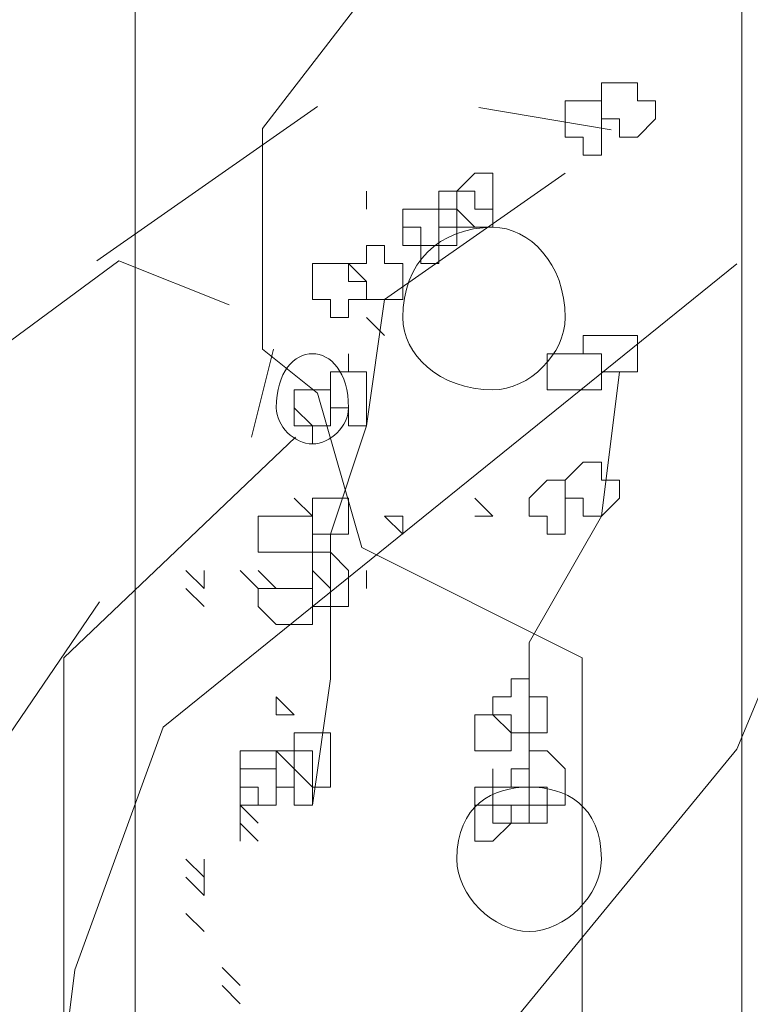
# Model space of a CAD drawing. Header units: millimetres. Extents: x 16698 to 93787, y -21104 to 39413.
# Tile 99 of 256: x 24618.69 to 24625.39, y 9758.11 to 9767.14. Entities that reach past the tile are written whole.
import ezdxf

# ---------------------------------------------------------------- set-up
doc = ezdxf.new("R2010")
doc.units = ezdxf.units.MM
doc.layers.add('_MODUS - zielen', color=66, linetype='Continuous', lineweight=9)
doc.layers.add('Hatch', color=4, linetype='Continuous', lineweight=5)

msp = doc.modelspace()

# ---------------------------------------------------------------- hatches: boundary and pattern name
at = {"layer": 'Hatch', "ltscale": 2, "true_color": 0xc7c7c7}
h = msp.add_hatch(dxfattribs=at)
h.set_pattern_fill('GRATE', color=9, scale=7, angle=90)
h.paths.add_polyline_path([(24866.08516, 9993.23322), (25012.58516, 9993.23322), (25012.58516, 9747.23322), (24548.33412, 9747.23322), (24548.33412, 9824.23322), (24866.08516, 9824.23322)])

# ---------------------------------------------------------------- linework, layer by layer
at = {"layer": '_MODUS - zielen', "transparency": 33554687}
msp.add_line((24617.45145, 9758.9038), (24619.42423, 9761.80302), dxfattribs=at)
for points in [[(24624.65632, 9770.99165), (24620.91723, 9766.14067), (24620.91723, 9764.11939), (24621.42269, 9763.71518), (24621.82663, 9762.30033), (24623.84738, 9761.28969), (24623.84738, 9754.61966), (24621.82663, 9753.40678), (24619.40087, 9756.03451), (24617.68254, 9758.46), (24617.68254, 9763.51295), (24619.60284, 9764.92806), (24620.61375, 9764.52359)], [(24621.42269, 9766.3429), (24619.40087, 9764.92806)], [(24622.8991, 9766.33209), (24624.11198, 9766.12985)], [(24625.26223, 9764.89931), (24620.00678, 9760.65464), (24619.1989, 9758.43125), (24618.99693, 9756.8143)], [(24621.01769, 9764.11939), (24620.81572, 9763.31098)], [(24621.21966, 9763.31098), (24619.09739, 9761.28969), (24619.09739, 9756.84292), (24619.60284, 9756.03451)], [(24626.27314, 9762.87803), (24625.26223, 9760.45254), (24622.0286, 9756.51108), (24624.04935, 9756.46059), (24627.88996, 9756.46059), (24627.68799, 9754.79302), (24625.4642, 9749.33587), (24624.85829, 9748.32522), (24624.25238, 9748.52732)]]:
    msp.add_lwpolyline(points, dxfattribs=at)
at = {"layer": '_MODUS - zielen', "transparency": 33554687, "elevation": -6681.00084}
for points in [[(24624.18779, 9766.55909), (24624.02232, 9766.55909), (24624.02232, 9766.39363), (24624.02232, 9766.39363), (24624.02232, 9766.22816), (24624.18779, 9766.22816), (24624.18779, 9766.0627), (24624.35325, 9766.0627), (24624.35325, 9766.0627), (24624.51871, 9766.22816), (24624.51871, 9766.39363), (24624.51871, 9766.39363), (24624.35325, 9766.39363), (24624.35325, 9766.55909), (24624.35325, 9766.55909)], [(24623.85686, 9766.39363), (24623.69139, 9766.39363), (24623.69139, 9766.22816), (24623.69139, 9766.0627), (24623.69139, 9766.0627), (24623.85686, 9766.0627), (24623.85686, 9765.89724), (24624.02232, 9765.89724), (24624.02232, 9765.89724), (24624.02232, 9766.0627), (24624.02232, 9766.0627), (24624.02232, 9766.22816), (24624.02232, 9766.39363), (24624.02232, 9766.39363)], [(24622.86408, 9765.73177), (24622.69861, 9765.56631), (24622.69861, 9765.40084), (24622.69861, 9765.40084), (24622.86408, 9765.23538), (24622.86408, 9765.23538), (24623.02954, 9765.23538), (24623.02954, 9765.40084), (24623.02954, 9765.40084), (24623.02954, 9765.56631), (24623.02954, 9765.73177)], [(24622.69861, 9765.56631), (24622.53315, 9765.56631), (24622.53315, 9765.40084), (24622.53315, 9765.40084), (24622.53315, 9765.23538), (24622.69861, 9765.23538), (24622.69861, 9765.23538), (24622.86408, 9765.23538), (24622.86408, 9765.23538), (24622.86408, 9765.23538), (24623.02954, 9765.23538), (24623.02954, 9765.40084), (24623.02954, 9765.40084), (24622.86408, 9765.40084), (24622.86408, 9765.56631), (24622.86408, 9765.56631)], [(24622.36769, 9765.40084), (24622.20222, 9765.40084), (24622.20222, 9765.23538), (24622.20222, 9765.23538), (24622.20222, 9765.06992), (24622.36769, 9765.06992), (24622.36769, 9764.90445), (24622.53315, 9764.90445), (24622.53315, 9765.06992), (24622.53315, 9765.23538), (24622.53315, 9765.23538), (24622.53315, 9765.40084), (24622.53315, 9765.40084), (24622.53315, 9765.40084)], [(24622.36769, 9765.40084), (24622.36769, 9765.40084), (24622.20222, 9765.40084), (24622.20222, 9765.23538), (24622.36769, 9765.23538), (24622.36769, 9765.23538), (24622.36769, 9765.06992), (24622.53315, 9765.06992), (24622.53315, 9765.06992), (24622.69861, 9765.06992), (24622.69861, 9765.23538), (24622.69861, 9765.23538), (24622.69861, 9765.40084), (24622.69861, 9765.40084), (24622.53315, 9765.40084), (24622.53315, 9765.40084)], [(24621.8713, 9765.06992), (24621.8713, 9764.90445), (24621.70583, 9764.90445), (24621.70583, 9764.90445), (24621.8713, 9764.73899), (24621.8713, 9764.57353), (24621.8713, 9764.57353), (24622.03676, 9764.57353), (24622.20222, 9764.57353), (24622.20222, 9764.73899), (24622.20222, 9764.90445), (24622.20222, 9764.90445), (24622.03676, 9764.90445), (24622.03676, 9765.06992)], [(24621.54037, 9764.90445), (24621.37491, 9764.90445), (24621.37491, 9764.73899), (24621.37491, 9764.57353), (24621.37491, 9764.57353), (24621.54037, 9764.57353), (24621.54037, 9764.40806), (24621.70583, 9764.40806), (24621.70583, 9764.40806), (24621.70583, 9764.57353), (24621.8713, 9764.57353), (24621.8713, 9764.57353), (24621.8713, 9764.73899), (24621.70583, 9764.73899), (24621.70583, 9764.90445), (24621.70583, 9764.90445)], [(24624.02232, 9764.2426), (24623.85686, 9764.2426), (24623.85686, 9764.07714), (24624.02232, 9764.07714), (24624.02232, 9763.91167), (24624.02232, 9763.91167), (24624.18779, 9763.91167), (24624.35325, 9763.91167), (24624.35325, 9764.07714), (24624.35325, 9764.07714), (24624.35325, 9764.2426), (24624.18779, 9764.2426), (24624.18779, 9764.2426)], [(24621.70583, 9763.91167), (24621.54037, 9763.91167), (24621.54037, 9763.74621), (24621.54037, 9763.74621), (24621.54037, 9763.58075), (24621.70583, 9763.58075), (24621.70583, 9763.41528), (24621.70583, 9763.41528), (24621.8713, 9763.41528), (24621.8713, 9763.58075), (24621.8713, 9763.58075), (24621.8713, 9763.74621), (24621.8713, 9763.74621), (24621.8713, 9763.74621), (24621.8713, 9763.91167), (24621.70583, 9763.91167), (24621.70583, 9764.07714), (24621.70583, 9764.07714)], [(24621.70583, 9763.91167), (24621.54037, 9763.91167), (24621.54037, 9763.74621), (24621.54037, 9763.74621), (24621.54037, 9763.58075), (24621.70583, 9763.58075), (24621.70583, 9763.41528), (24621.70583, 9763.41528), (24621.8713, 9763.41528), (24621.8713, 9763.58075), (24621.8713, 9763.58075), (24621.8713, 9763.74621), (24621.8713, 9763.74621), (24621.8713, 9763.74621), (24621.8713, 9763.91167), (24621.70583, 9763.91167), (24621.70583, 9764.07714), (24621.70583, 9764.07714)], [(24623.69139, 9764.07714), (24623.52593, 9764.07714), (24623.52593, 9764.07714), (24623.52593, 9763.91167), (24623.52593, 9763.74621), (24623.69139, 9763.74621), (24623.69139, 9763.74621), (24623.69139, 9763.74621), (24623.85686, 9763.74621), (24623.85686, 9763.74621), (24624.02232, 9763.74621), (24624.02232, 9763.91167), (24624.02232, 9764.07714), (24623.85686, 9764.07714), (24623.85686, 9764.07714)], [(24621.37491, 9763.74621), (24621.20944, 9763.74621), (24621.20944, 9763.74621), (24621.20944, 9763.58075), (24621.20944, 9763.41528), (24621.20944, 9763.41528), (24621.37491, 9763.41528), (24621.37491, 9763.24982), (24621.37491, 9763.41528), (24621.54037, 9763.41528), (24621.54037, 9763.41528), (24621.54037, 9763.58075), (24621.54037, 9763.74621)], [(24621.37491, 9763.74621), (24621.20944, 9763.74621), (24621.20944, 9763.74621), (24621.20944, 9763.58075), (24621.20944, 9763.41528), (24621.20944, 9763.41528), (24621.37491, 9763.41528), (24621.37491, 9763.24982), (24621.37491, 9763.41528), (24621.54037, 9763.41528), (24621.54037, 9763.41528), (24621.54037, 9763.58075), (24621.54037, 9763.74621)], [(24623.85686, 9763.08436), (24623.69139, 9762.91889), (24623.69139, 9762.75343), (24623.69139, 9762.75343), (24623.85686, 9762.75343), (24623.85686, 9762.58797), (24624.02232, 9762.58797), (24624.02232, 9762.58797), (24624.18779, 9762.75343), (24624.18779, 9762.75343), (24624.18779, 9762.91889), (24624.02232, 9762.91889), (24624.02232, 9763.08436), (24624.02232, 9763.08436)], [(24623.52593, 9762.91889), (24623.36047, 9762.75343), (24623.36047, 9762.75343), (24623.36047, 9762.58797), (24623.36047, 9762.58797), (24623.52593, 9762.58797), (24623.52593, 9762.4225), (24623.69139, 9762.4225), (24623.69139, 9762.58797), (24623.69139, 9762.58797), (24623.69139, 9762.75343), (24623.69139, 9762.75343), (24623.69139, 9762.75343), (24623.69139, 9762.91889)], [(24621.37491, 9762.75343), (24621.37491, 9762.75343), (24621.37491, 9762.75343), (24621.37491, 9762.58797), (24621.37491, 9762.58797), (24621.37491, 9762.4225), (24621.37491, 9762.4225), (24621.54037, 9762.4225), (24621.70583, 9762.4225), (24621.70583, 9762.58797), (24621.70583, 9762.58797), (24621.70583, 9762.75343), (24621.54037, 9762.75343)], [(24621.04398, 9762.58797), (24620.87852, 9762.58797), (24620.87852, 9762.4225), (24620.87852, 9762.25704), (24621.04398, 9762.25704), (24621.04398, 9762.25704), (24621.04398, 9762.25704), (24621.20944, 9762.25704), (24621.37491, 9762.25704), (24621.37491, 9762.25704), (24621.37491, 9762.4225), (24621.37491, 9762.58797), (24621.20944, 9762.58797)], [(24621.37491, 9762.25704), (24621.37491, 9762.25704), (24621.37491, 9762.09158), (24621.37491, 9761.92611), (24621.37491, 9761.92611), (24621.37491, 9761.76065), (24621.37491, 9761.76065), (24621.54037, 9761.76065), (24621.70583, 9761.76065), (24621.70583, 9761.92611), (24621.70583, 9761.92611), (24621.70583, 9762.09158), (24621.54037, 9762.25704)], [(24621.04398, 9761.92611), (24620.87852, 9761.92611), (24620.87852, 9761.92611), (24620.87852, 9761.76065), (24621.04398, 9761.59519), (24621.04398, 9761.59519), (24621.20944, 9761.59519), (24621.37491, 9761.59519), (24621.37491, 9761.76065), (24621.37491, 9761.92611), (24621.20944, 9761.92611)], [(24623.195, 9761.0988), (24623.195, 9760.93333), (24623.02954, 9760.93333), (24623.02954, 9760.76787), (24623.02954, 9760.76787), (24623.195, 9760.76787), (24623.195, 9760.6024), (24623.36047, 9760.6024), (24623.36047, 9760.6024), (24623.52593, 9760.6024), (24623.52593, 9760.76787), (24623.52593, 9760.76787), (24623.52593, 9760.93333), (24623.36047, 9760.93333), (24623.36047, 9761.0988), (24623.36047, 9761.0988)], [(24622.86408, 9760.76787), (24622.86408, 9760.76787), (24622.86408, 9760.76787), (24622.86408, 9760.6024), (24622.86408, 9760.43694), (24622.86408, 9760.43694), (24622.86408, 9760.43694), (24623.02954, 9760.43694), (24623.02954, 9760.43694), (24623.02954, 9760.43694), (24623.195, 9760.43694), (24623.195, 9760.6024), (24623.02954, 9760.76787), (24623.02954, 9760.76787), (24623.02954, 9760.76787)], [(24621.20944, 9760.6024), (24621.20944, 9760.43694), (24621.20944, 9760.43694), (24621.20944, 9760.27148), (24621.37491, 9760.10601), (24621.37491, 9760.10601), (24621.54037, 9760.10601), (24621.54037, 9760.27148), (24621.54037, 9760.43694), (24621.54037, 9760.43694), (24621.54037, 9760.6024), (24621.37491, 9760.6024), (24621.37491, 9760.6024)], [(24620.87852, 9760.43694), (24620.87852, 9760.43694), (24620.71305, 9760.43694), (24620.71305, 9760.27148), (24620.71305, 9760.10601), (24620.87852, 9760.10601), (24620.87852, 9759.94055), (24621.04398, 9759.94055), (24621.04398, 9759.94055), (24621.04398, 9760.10601), (24621.20944, 9760.10601), (24621.20944, 9760.10601), (24621.20944, 9760.27148), (24621.04398, 9760.43694), (24621.04398, 9760.43694)], [(24621.04398, 9760.43694), (24621.04398, 9760.43694), (24621.04398, 9760.43694), (24621.04398, 9760.27148), (24621.04398, 9760.10601), (24621.04398, 9760.10601), (24621.04398, 9760.10601), (24621.20944, 9760.10601), (24621.20944, 9759.94055), (24621.37491, 9759.94055), (24621.37491, 9760.10601), (24621.37491, 9760.10601), (24621.37491, 9760.10601), (24621.37491, 9760.27148), (24621.37491, 9760.43694), (24621.37491, 9760.43694), (24621.20944, 9760.43694)], [(24623.36047, 9760.43694), (24623.36047, 9760.27148), (24623.195, 9760.27148), (24623.195, 9760.10601), (24623.36047, 9760.10601), (24623.36047, 9760.10601), (24623.36047, 9759.94055), (24623.36047, 9759.94055), (24623.52593, 9759.94055), (24623.69139, 9759.94055), (24623.69139, 9760.10601), (24623.69139, 9760.10601), (24623.69139, 9760.27148), (24623.52593, 9760.43694)], [(24620.71305, 9760.27148), (24620.71305, 9760.27148), (24620.71305, 9760.10601), (24620.71305, 9760.10601), (24620.71305, 9759.94055), (24620.71305, 9759.94055), (24620.87852, 9759.94055), (24621.04398, 9759.94055), (24621.04398, 9759.94055), (24621.04398, 9759.94055), (24621.04398, 9760.10601), (24621.04398, 9760.10601), (24621.04398, 9760.27148), (24620.87852, 9760.27148)], [(24623.02954, 9760.10601), (24622.86408, 9760.10601), (24622.86408, 9760.10601), (24622.86408, 9759.94055), (24622.86408, 9759.94055), (24623.02954, 9759.94055), (24623.02954, 9759.77509), (24623.02954, 9759.77509), (24623.195, 9759.77509), (24623.195, 9759.94055), (24623.36047, 9759.94055), (24623.36047, 9759.94055), (24623.36047, 9760.10601), (24623.195, 9760.10601), (24623.02954, 9760.10601), (24623.02954, 9760.27148), (24623.02954, 9760.27148)], [(24622.86408, 9760.10601), (24622.86408, 9759.94055), (24622.86408, 9759.94055), (24622.86408, 9759.77509), (24622.86408, 9759.60962), (24622.86408, 9759.60962), (24623.02954, 9759.60962), (24623.02954, 9759.60962), (24623.02954, 9759.60962), (24623.195, 9759.77509), (24623.195, 9759.94055), (24623.02954, 9759.94055), (24623.02954, 9759.94055), (24623.02954, 9760.10601)], [(24623.195, 9760.10601), (24623.02954, 9760.10601), (24623.02954, 9760.10601), (24623.02954, 9759.94055), (24623.02954, 9759.94055), (24623.195, 9759.94055), (24623.195, 9759.77509), (24623.36047, 9759.77509), (24623.36047, 9759.77509), (24623.52593, 9759.77509), (24623.52593, 9759.94055), (24623.52593, 9759.94055), (24623.52593, 9760.10601), (24623.36047, 9760.10601), (24623.36047, 9760.10601)]]:
    msp.add_lwpolyline(points, close=True, dxfattribs=at)
for points in [[(24623.69139, 9765.73177), (24622.03676, 9764.57353), (24621.8713, 9763.41528), (24621.54037, 9762.4225)], [(24621.8713, 9765.40084), (24621.8713, 9765.56631), (24621.8713, 9765.56631)], [(24622.03676, 9764.2426), (24621.8713, 9764.40806), (24621.8713, 9764.40806)], [(24624.18779, 9763.91167), (24624.02232, 9762.58797), (24624.02232, 9762.58797)], [(24621.37491, 9763.41528), (24621.20944, 9763.58075), (24621.20944, 9763.58075)], [(24621.37491, 9762.58797), (24621.20944, 9762.75343), (24621.20944, 9762.75343)], [(24623.02954, 9762.58797), (24622.86408, 9762.75343), (24622.86408, 9762.75343)], [(24623.02954, 9762.58797), (24622.86408, 9762.75343), (24622.86408, 9762.75343)], [(24622.20222, 9762.58797), (24622.03676, 9762.58797), (24622.03676, 9762.58797)], [(24622.20222, 9762.4225), (24622.03676, 9762.58797), (24622.03676, 9762.58797)], [(24622.20222, 9762.4225), (24622.20222, 9762.58797), (24622.20222, 9762.58797)], [(24622.20222, 9762.4225), (24622.20222, 9762.58797), (24622.20222, 9762.58797)], [(24623.02954, 9762.58797), (24622.86408, 9762.58797), (24622.86408, 9762.58797)], [(24623.02954, 9762.58797), (24622.86408, 9762.58797), (24622.86408, 9762.58797)], [(24623.02954, 9762.58797), (24622.86408, 9762.58797), (24622.86408, 9762.58797)], [(24624.02232, 9762.58797), (24623.36047, 9761.42972), (24623.36047, 9759.77509)], [(24621.54037, 9762.4225), (24621.54037, 9761.0988), (24621.37491, 9759.94055)], [(24620.38213, 9761.92611), (24620.21666, 9762.09158), (24620.21666, 9762.09158)], [(24620.38213, 9761.92611), (24620.38213, 9762.09158), (24620.38213, 9762.09158)], [(24620.87852, 9761.92611), (24620.71305, 9762.09158), (24620.71305, 9762.09158)], [(24620.87852, 9761.92611), (24620.71305, 9762.09158), (24620.71305, 9762.09158)], [(24620.87852, 9761.92611), (24620.71305, 9762.09158), (24620.71305, 9762.09158)], [(24620.87852, 9761.92611), (24620.71305, 9762.09158), (24620.71305, 9762.09158)], [(24620.87852, 9761.92611), (24620.71305, 9762.09158), (24620.71305, 9762.09158)], [(24620.87852, 9761.92611), (24620.71305, 9762.09158), (24620.71305, 9762.09158)], [(24620.87852, 9761.92611), (24620.71305, 9762.09158), (24620.71305, 9762.09158)], [(24620.87852, 9761.92611), (24620.71305, 9762.09158), (24620.71305, 9762.09158)], [(24621.04398, 9761.92611), (24620.87852, 9762.09158), (24620.87852, 9762.09158)], [(24621.04398, 9761.92611), (24620.87852, 9762.09158), (24620.87852, 9762.09158)], [(24621.54037, 9761.92611), (24621.37491, 9762.09158), (24621.37491, 9762.09158)], [(24621.54037, 9761.92611), (24621.37491, 9762.09158), (24621.37491, 9762.09158)], [(24621.54037, 9761.92611), (24621.37491, 9762.09158), (24621.37491, 9762.09158)], [(24621.54037, 9761.92611), (24621.37491, 9762.09158), (24621.37491, 9762.09158)], [(24621.54037, 9761.92611), (24621.37491, 9762.09158), (24621.37491, 9762.09158)], [(24621.8713, 9761.92611), (24621.8713, 9762.09158), (24621.8713, 9762.09158)], [(24621.8713, 9761.92611), (24621.8713, 9762.09158), (24621.8713, 9762.09158)], [(24621.8713, 9761.92611), (24621.8713, 9762.09158), (24621.8713, 9762.09158)], [(24621.8713, 9761.92611), (24621.8713, 9762.09158), (24621.8713, 9762.09158)], [(24621.8713, 9761.92611), (24621.8713, 9762.09158), (24621.8713, 9762.09158)], [(24620.38213, 9761.76065), (24620.21666, 9761.92611), (24620.21666, 9761.92611)], [(24621.20944, 9760.76787), (24621.04398, 9760.93333), (24621.04398, 9760.93333)], [(24621.04398, 9760.76787), (24621.04398, 9760.93333), (24621.04398, 9760.93333)], [(24621.20944, 9760.76787), (24621.04398, 9760.93333), (24621.04398, 9760.93333)], [(24621.20944, 9760.76787), (24621.04398, 9760.93333), (24621.04398, 9760.93333)], [(24621.20944, 9760.76787), (24621.04398, 9760.76787), (24621.04398, 9760.76787)], [(24620.87852, 9759.77509), (24620.71305, 9759.94055), (24620.71305, 9759.94055)], [(24620.87852, 9759.77509), (24620.71305, 9759.94055), (24620.71305, 9759.94055)], [(24620.87852, 9759.77509), (24620.71305, 9759.94055), (24620.71305, 9759.94055)], [(24620.87852, 9759.77509), (24620.71305, 9759.94055), (24620.71305, 9759.94055)], [(24620.71305, 9759.77509), (24620.71305, 9759.94055), (24620.71305, 9759.94055)], [(24620.87852, 9759.60962), (24620.71305, 9759.77509), (24620.71305, 9759.77509)], [(24620.87852, 9759.60962), (24620.71305, 9759.77509), (24620.71305, 9759.77509)], [(24620.87852, 9759.60962), (24620.71305, 9759.77509), (24620.71305, 9759.77509)], [(24620.71305, 9759.60962), (24620.71305, 9759.77509), (24620.71305, 9759.77509)], [(24620.87852, 9759.60962), (24620.71305, 9759.77509), (24620.71305, 9759.77509)], [(24620.38213, 9759.2787), (24620.21666, 9759.44416), (24620.21666, 9759.44416)], [(24620.38213, 9759.2787), (24620.21666, 9759.44416), (24620.21666, 9759.44416)], [(24620.38213, 9759.2787), (24620.21666, 9759.44416), (24620.21666, 9759.44416)], [(24620.38213, 9759.2787), (24620.21666, 9759.44416), (24620.21666, 9759.44416)], [(24620.38213, 9759.2787), (24620.21666, 9759.44416), (24620.21666, 9759.44416)], [(24620.38213, 9759.2787), (24620.38213, 9759.44416), (24620.38213, 9759.44416)], [(24620.38213, 9759.11323), (24620.21666, 9759.2787), (24620.21666, 9759.2787)], [(24620.38213, 9759.11323), (24620.21666, 9759.2787), (24620.21666, 9759.2787)], [(24620.38213, 9759.11323), (24620.21666, 9759.2787), (24620.21666, 9759.2787)], [(24620.38213, 9759.11323), (24620.21666, 9759.2787), (24620.21666, 9759.2787)], [(24620.38213, 9759.11323), (24620.21666, 9759.2787), (24620.21666, 9759.2787)], [(24620.38213, 9759.11323), (24620.21666, 9759.2787), (24620.21666, 9759.2787)], [(24620.38213, 9759.11323), (24620.21666, 9759.2787), (24620.21666, 9759.2787)], [(24620.38213, 9759.11323), (24620.38213, 9759.2787), (24620.38213, 9759.2787)], [(24620.38213, 9758.78231), (24620.21666, 9758.94777), (24620.21666, 9758.94777)], [(24620.38213, 9758.78231), (24620.21666, 9758.94777), (24620.21666, 9758.94777)], [(24620.38213, 9758.78231), (24620.21666, 9758.94777), (24620.21666, 9758.94777)], [(24620.71305, 9758.28592), (24620.54759, 9758.45138), (24620.54759, 9758.45138)], [(24620.71305, 9758.12045), (24620.54759, 9758.28592), (24620.54759, 9758.28592)], [(24620.71305, 9758.12045), (24620.54759, 9758.28592), (24620.54759, 9758.28592)]]:
    msp.add_lwpolyline(points, dxfattribs=at)
at = {"layer": '_MODUS - zielen', "transparency": 33554687}
for points in [[(24623.69139, 9764.40806, -6681.00084), (24623.69139, 9764.90445, -6681.00084), (24623.36047, 9765.23538, -6681.00084), (24623.02954, 9765.23538, -6681.00084), (24623.02954, 9765.23538, -6681.00084), (24622.53315, 9765.23538, -6681.00084), (24622.20222, 9764.90445, -6681.00084), (24622.20222, 9764.40806, -6681.00084), (24622.20222, 9764.40806, -6681.00084), (24622.20222, 9764.07714, -6681.00084), (24622.53315, 9763.74621, -6681.00084), (24623.02954, 9763.74621, -6681.00084), (24623.02954, 9763.74621, -6681.00084), (24623.36047, 9763.74621, -6681.00084), (24623.69139, 9764.07714, -6681.00084), (24623.69139, 9764.40806, -6681.00084)], [(24621.70583, 9763.58075, -6681.00084), (24621.70583, 9763.91167, -6681.00084), (24621.54037, 9764.07714, -6681.00084), (24621.37491, 9764.07714, -6681.00084), (24621.37491, 9764.07714, -6681.00084), (24621.20944, 9764.07714, -6681.00084), (24621.04398, 9763.91167, -6681.00084), (24621.04398, 9763.58075, -6681.00084), (24621.04398, 9763.58075, -6681.00084), (24621.04398, 9763.41528, -6681.00084), (24621.20944, 9763.24982, -6681.00084), (24621.37491, 9763.24982, -6681.00084), (24621.37491, 9763.24982, -6681.00084), (24621.54037, 9763.24982, -6681.00084), (24621.70583, 9763.41528, -6681.00084), (24621.70583, 9763.58075, -6681.00084)], [(24624.02232, 9759.44416, -6681.00084), (24624.02232, 9759.94055, -6681.00084), (24623.69139, 9760.10601, -6681.00084), (24623.36047, 9760.10601, -6681.00084), (24623.36047, 9760.10601, -6681.00084), (24623.02954, 9760.10601, -6681.00084), (24622.69861, 9759.94055, -6681.00084), (24622.69861, 9759.44416, -6681.00084), (24622.69861, 9759.44416, -6681.00084), (24622.69861, 9759.11323, -6681.00084), (24623.02954, 9758.78231, -6681.00084), (24623.36047, 9758.78231, -6681.00084), (24623.36047, 9758.78231, -6681.00084), (24623.69139, 9758.78231, -6681.00084), (24624.02232, 9759.11323, -6681.00084), (24624.02232, 9759.44416, -6681.00084)]]:
    msp.add_open_spline(points, degree=3, knots=[0, 0, 0, 0, 0.0625, 0.0625, 0.0625, 0.062501, 0.125, 0.125, 0.125, 0.125001, 0.1875, 0.1875, 0.1875, 0.187501, 1, 1, 1, 1], dxfattribs=at)

doc.saveas('drawing.dxf')
